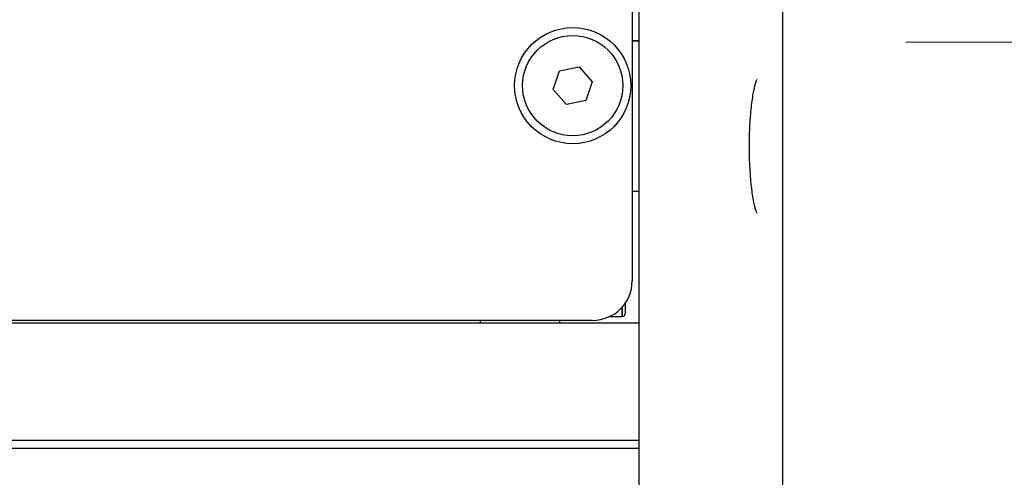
# Model space of a CAD drawing. Header units: millimetres. Extents: x 399 to 6233, y -1870 to 1602.
# Tile 147 of 256: x 5480 to 5517, y -668 to -650. Entities that reach past the tile are written whole.
import ezdxf

# ---------------------------------------------------------------- set-up
doc = ezdxf.new("R2010")
doc.units = ezdxf.units.MM
for name, color, linetype, lineweight in [('AM_5', 3, 'Continuous', 25), ('可見 (ISO)', 7, 'Continuous', 25), ('窄部可見 (ISO)', 7, 'Continuous', 35)]:
    doc.layers.add(name, color=color, linetype=linetype, lineweight=lineweight)
doc.styles.add('尺寸標註', font='romans.shx', dxfattribs={"bigfont": 'CHINESET.SHX'})
doc.dimstyles.new('CNS1$0', dxfattribs={"dimtxt": 2.5, "dimasz": 2.5, "dimexe": 1, "dimexo": 1, "dimgap": 1.5, "dimtad": 1, "dimtoh": 1, "dimdec": 1, "dimdsep": 46, "dimtxsty": '尺寸標註', "dimcen": 0, "dimclrd": 2, "dimclre": 2, "dimclrt": 1, "dimadec": 0, "dimazin": 2, "dimtp": 0.1, "dimtm": 0.1, "dimtfac": 0.71, "dimtdec": 1, "dimtmove": 0, "dimatfit": 0, "dimfxl": 0, "dimlwd": 13, "dimlwe": 13, "dimarcsym": 0})

# ---------------------------------------------------------------- blocks, each defined once
blk = doc.blocks.new('*D350')
at = {"layer": 'AM_5', "color": 2, "lineweight": 13}
for p, q in [((5537.059, -638.021), (5569.928, -638.021)), ((5568.928, -705.803), (5568.928, -640.521)), ((5504.059, -708.303), (5569.928, -708.303))]:
    blk.add_line(p, q, dxfattribs=at)
at = {"layer": 'AM_5', "color": 2, "lineweight": -2}
for points in [[(5568.511, -640.521), (5569.345, -640.521), (5568.928, -638.021)], [(5568.511, -705.803), (5569.345, -705.803), (5568.928, -708.303)]]:
    blk.add_solid(points, dxfattribs=at)
at = {"layer": 'Defpoints', "color": 0, "lineweight": -2}
for p in [(5536.059, -638.021), (5568.928, -638.021), (5503.059, -708.303)]:
    blk.add_point(p, dxfattribs=at)
at = {"layer": 'AM_5', "color": 1, "insert": (5566.178, -673.162), "char_height": 2.5, "attachment_point": 5, "rotation": 90, "style": '尺寸標註'}
blk.add_mtext('70.3', dxfattribs=at)
blk = doc.blocks.new('*D342')
at = {"layer": 'AM_5', "color": 2, "lineweight": 13}
for p, q in [((5526.059, -653.481), (5526.059, -650.153)), ((5527.559, -654.347), (5527.559, -650.153)), ((5523.559, -651.153), (5513.178, -651.153)), ((5527.559, -651.153), (5526.059, -651.153)), ((5530.059, -651.153), (5532.559, -651.153))]:
    blk.add_line(p, q, dxfattribs=at)
at = {"layer": 'AM_5', "color": 2, "lineweight": -2}
for points in [[(5523.559, -650.737), (5523.559, -651.57), (5526.059, -651.153)], [(5530.059, -650.737), (5530.059, -651.57), (5527.559, -651.153)]]:
    blk.add_solid(points, dxfattribs=at)
at = {"layer": 'Defpoints', "color": 0, "lineweight": -2}
for p in [(5526.059, -651.153), (5526.059, -654.481), (5527.559, -655.347)]:
    blk.add_point(p, dxfattribs=at)
at = {"layer": 'AM_5', "color": 1, "insert": (5517.118, -648.403), "char_height": 2.5, "attachment_point": 5, "style": '尺寸標註'}
blk.add_mtext('1.5', dxfattribs=at)

msp = doc.modelspace()

# ---------------------------------------------------------------- linework, layer by layer
at = {"layer": '可見 (ISO)'}
for p, q in [((5508.509, -648.466), (5508.509, -683.703)), ((5503.059, -649.802), (5503.059, -661.803)), ((5502.809, -650.003), (5502.809, -660.203)), ((5500.062, -652.24), (5500.797, -652.091)), ((5500.797, -652.091), (5501.294, -652.653)), ((5499.823, -652.952), (5500.062, -652.24)), ((5501.294, -652.653), (5501.056, -653.365)), ((5500.32, -653.514), (5499.823, -652.952)), ((5501.056, -653.365), (5500.32, -653.514)), ((5502.809, -656.803), (5503.059, -656.803)), ((5502.559, -661.428), (5502.559, -661.032)), ((5503.059, -661.803), (5390.059, -661.803)), ((5501.309, -661.703), (5391.809, -661.703)), ((5497.059, -661.703), (5497.059, -661.803)), ((5500.059, -661.703), (5500.059, -661.803)), ((5501.963, -661.553), (5502.434, -661.553)), ((5503.059, -661.803), (5503.059, -666.253)), ((5503.059, -666.253), (5390.059, -666.253)), ((5503.059, -666.253), (5503.059, -666.553)), ((5503.059, -666.553), (5390.059, -666.553)), ((5503.059, -666.553), (5503.059, -673.553))]:
    msp.add_line(p, q, dxfattribs=at)
for radius in [2.2, 1.9]:
    msp.add_circle((5500.559, -652.803), radius, dxfattribs=at)
for centre, radius in [((5501.309, -660.203), 1.5), ((5502.434, -661.428), 0.125)]:
    msp.add_arc(centre, radius, 270, 0, dxfattribs=at)
for points, knots in [([(5507.54, -652.569), (5507.54, -652.569), (5507.54, -652.569), (5507.539, -652.57), (5507.531, -652.581), (5507.506, -652.631), (5507.486, -652.683), (5507.439, -652.84), (5507.41, -652.962), (5507.353, -653.278), (5507.325, -653.484), (5507.278, -653.949), (5507.26, -654.214), (5507.244, -654.623), (5507.24, -654.762), (5507.236, -655.043), (5507.237, -655.186), (5507.242, -655.537), (5507.249, -655.747), (5507.26, -655.947)], [0.0444672, 0.0444672, 0.0444672, 0.0444672, 0.0460243, 0.0460243, 0.076365, 0.076365, 0.1245363, 0.1245363, 0.1916916, 0.1916916, 0.2721414, 0.2721414, 0.3564763, 0.3564763, 0.3984101, 0.3984101, 0.4409335, 0.4409335, 0.5043298, 0.5043298, 0.5043298, 0.5043298]), ([(5507.26, -655.947), (5507.275, -656.218), (5507.298, -656.477), (5507.352, -656.925), (5507.385, -657.121), (5507.454, -657.428), (5507.492, -657.545), (5507.531, -657.624), (5507.54, -657.637), (5507.54, -657.637)], [0, 0, 0, 0, 0.0858754, 0.0858754, 0.1703866, 0.1703866, 0.2542065, 0.2542065, 0.2878476, 0.2878476, 0.2878476, 0.2878476])]:
    msp.add_open_spline(points, degree=3, knots=knots, dxfattribs=at)
at = {"layer": '窄部可見 (ISO)'}
for p, q in [((5503.059, -651.103), (5502.809, -651.103)), ((5502.434, -661.195), (5502.434, -661.553))]:
    msp.add_line(p, q, dxfattribs=at)

# ---------------------------------------------------------------- dimensions: what is measured, and where the dimension line sits
at = {"layer": 'AM_5'}
dim = msp.add_linear_dim(base=(5568.928, -638.021), p1=(5503.059, -708.303), p2=(5536.059, -638.021), angle=90, dimstyle='CNS1$0', override={"dimfxl": 4, "dimarcsym": 1}, dxfattribs=at)
dim.commit()
dim.dimension.update_dxf_attribs({"geometry": '*D350', "text_midpoint": (5566.178, -673.162)})
dim = msp.add_linear_dim(base=(5526.059, -651.153), p1=(5527.559, -655.347), p2=(5526.059, -654.481), dimstyle='CNS1$0', override={"dimfxl": 4, "dimarcsym": 1}, dxfattribs=at)
dim.commit()
dim.dimension.update_dxf_attribs({"geometry": '*D342', "text_midpoint": (5517.118, -648.403)})

doc.saveas('drawing.dxf')
